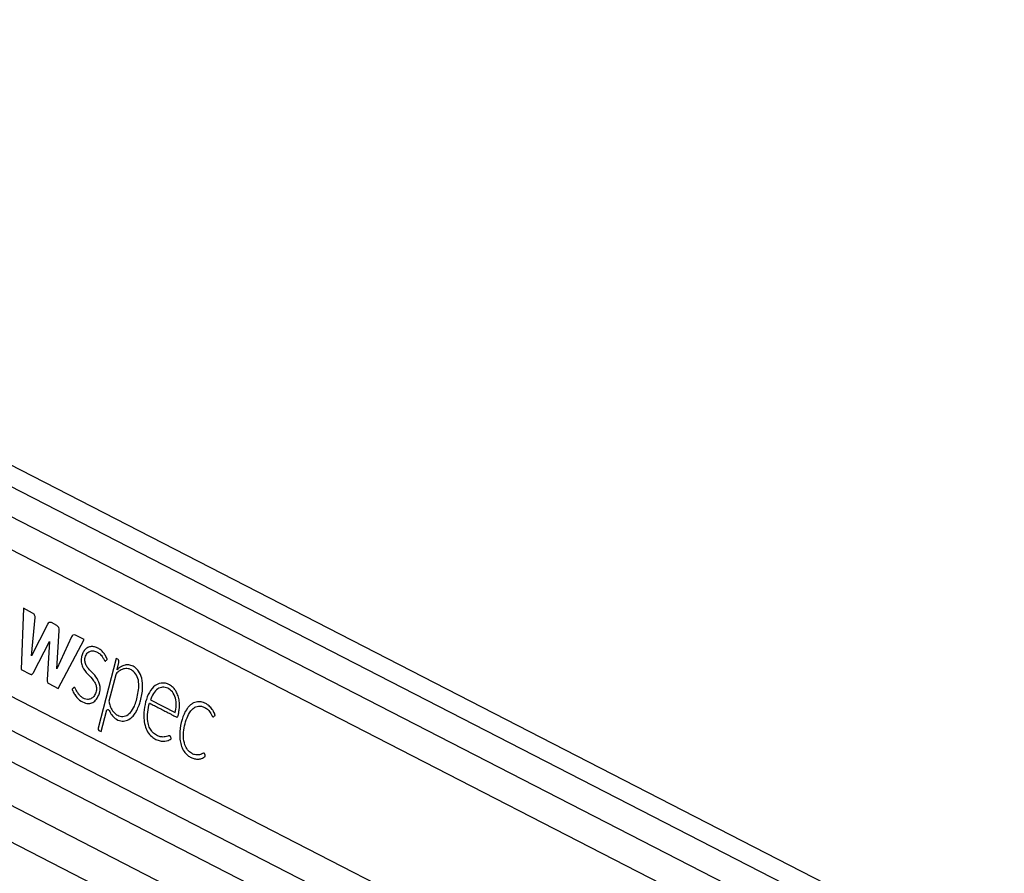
# Model space of a CAD drawing. Header units: millimetres. Extents: x 20 to 22981, y 40 to 19992.
# Tile 131 of 143: x 18243 to 18591, y 7564 to 7867. Entities that reach past the tile are written whole.
import ezdxf

# ---------------------------------------------------------------- set-up
doc = ezdxf.new("R2010")
doc.units = ezdxf.units.MM
doc.header["$LTSCALE"] = 2

msp = doc.modelspace()

# ---------------------------------------------------------------- linework, layer by layer
at = {"color": 7, "linetype": 'Continuous', "lineweight": 25}
for p, q in [((19110.7, 7261.38), (17932.42, 7866.9)), ((17891.45, 7767.47), (18933.78, 7231.8)), ((18157.43, 7721.39), (18888.83, 7345.51)), ((18150.77, 7672.86), (18876.9, 7299.7)), ((18243.89, 7658.39), (18243.16, 7636.7)), ((18247.18, 7656.69), (18243.89, 7658.39)), ((18246.77, 7641.57), (18248.07, 7655.09)), ((18252.44, 7652.7), (18246.77, 7641.57)), ((18255.79, 7652.29), (18253.82, 7653.3)), ((18255.73, 7636.92), (18256.57, 7650.56)), ((18260.92, 7648.24), (18255.73, 7636.92)), ((18256.21, 7630), (18265.39, 7647.33)), ((18265.39, 7647.33), (18262.32, 7648.91)), ((18247.48, 7635.59), (18253.1, 7646.64)), ((18253.1, 7646.64), (18252.37, 7633.08)), ((18276.71, 7640.65), (18270.35, 7615.92)), ((18277.31, 7640.34), (18276.71, 7640.65)), ((18243.16, 7636.7), (18246.35, 7635.07)), ((18277.06, 7636.64), (18277.07, 7636.65)), ((18277.07, 7636.65), (18277.71, 7639.13)), ((18276.59, 7634.79), (18274.2, 7625.48)), ((18252.86, 7631.72), (18256.21, 7630)), ((18288.89, 7625.92), (18297.65, 7621.42)), ((18271.43, 7614.69), (18273.3, 7621.96)), ((18270.62, 7615.11), (18271.43, 7614.69))]:
    msp.add_line(p, q, dxfattribs=at)
at = {"color": 8, "linetype": 'Continuous', "lineweight": 25}
for p, q in [((17932.82, 7859.14), (19103.57, 7257.48)), ((17932.82, 7848.55), (18904.01, 7349.45)), ((17919.35, 7779.77), (18886.74, 7282.62)), ((17911.14, 7772.89), (18952.71, 7237.62)), ((18000.97, 7698.27), (18892.75, 7239.98))]:
    msp.add_line(p, q, dxfattribs=at)
at = {"color": 7, "linetype": 'Continuous', "lineweight": 25, "flags": 128}
msp.add_lwpolyline([(18273.3, 7621.96), (18273.37, 7622.16), (18273.48, 7622.32), (18273.62, 7622.44), (18273.77, 7622.49), (18273.93, 7622.49), (18274.08, 7622.43), (18274.22, 7622.31), (18274.32, 7622.14)], dxfattribs=at)
at = {"color": 7, "linetype": 'Continuous', "lineweight": 25}
for centre, radius, start, end in [((18253.41, 7652.36), 1.03, 66.6237, 160.4972), ((18254.78, 7650.8), 1.8, 352.5908, 55.9887), ((18261.92, 7647.94), 1.05, 67.2642, 163.5022), ((18276.68, 7639.46), 1.08, 342.0527, 54.4909), ((18280.37, 7633.39), 5.1, 53.8177, 61.4675), ((18278.02, 7634.46), 1.46, 133.4827, 167.0555), ((18271.04, 7615.7), 0.721, 162.0527, 234.4909)]:
    msp.add_arc(centre, radius, start, end, dxfattribs=at)
for points, knots in [([(18248.07, 7655.09), (18248.06, 7655.18), (18248.06, 7655.38), (18247.97, 7655.74), (18247.81, 7656.13), (18247.53, 7656.48), (18247.3, 7656.62), (18247.18, 7656.69)], [0, 0, 0, 0, 0.123461, 0.278128, 0.520216, 0.746513, 1, 1, 1, 1]), ([(18273.14, 7639.84), (18273.28, 7639.96), (18273.43, 7640.08), (18273.54, 7640.27), (18273.56, 7640.31), (18273.57, 7640.39), (18273.55, 7640.5), (18273.43, 7640.84), (18273.04, 7641.54), (18272.32, 7642.73), (18271.23, 7643.74), (18270.01, 7644.44), (18268.84, 7644.83), (18267.59, 7644.84), (18266.41, 7644.38), (18265.45, 7643.48), (18264.77, 7642.29), (18264.36, 7640.86), (18264.32, 7639.22), (18264.98, 7637.03), (18266.67, 7635), (18268.42, 7633.36), (18269.47, 7631.66), (18269.89, 7630.2), (18269.64, 7628.5), (18268.88, 7627.08), (18267.79, 7626.23), (18266.63, 7626.03), (18265.57, 7626.31), (18264.64, 7626.81), (18263.8, 7627.54), (18263.07, 7628.49), (18262.58, 7629.38), (18262.33, 7630.03), (18262.15, 7630.24), (18262.03, 7630.32), (18261.85, 7630.33), (18261.64, 7630.2), (18261.46, 7629.98), (18261.3, 7629.83), (18261.21, 7629.74), (18261.19, 7629.7), (18261.18, 7629.68), (18261.18, 7629.65), (18261.2, 7629.56), (18261.26, 7629.43), (18261.34, 7629.26), (18261.51, 7628.9), (18261.7, 7628.49), (18261.91, 7628.1), (18262.01, 7627.93), (18262.06, 7627.86), (18262.08, 7627.83), (18262.08, 7627.82), (18262.09, 7627.81), (18262.09, 7627.81), (18262.09, 7627.81), (18262.09, 7627.81), (18262.57, 7627.02), (18263.78, 7625.71), (18265.68, 7624.72), (18267.42, 7624.6), (18268.91, 7625.11), (18269.65, 7626.04), (18270.03, 7626.51)], [0, 0, 0, 0, 0.010829, 0.011529, 0.012127, 0.013052, 0.015073, 0.017739, 0.03148, 0.057486, 0.093676, 0.119104, 0.147618, 0.175792, 0.203903, 0.22976, 0.253437, 0.276873, 0.303126, 0.330944, 0.388857, 0.451479, 0.474782, 0.49689, 0.525617, 0.553831, 0.580929, 0.608802, 0.631841, 0.654374, 0.676717, 0.699111, 0.721796, 0.731279, 0.734326, 0.737351, 0.740659, 0.746266, 0.752174, 0.757108, 0.75935, 0.759634, 0.759895, 0.760324, 0.760893, 0.764226, 0.768058, 0.77064, 0.785242, 0.791669, 0.794497, 0.795742, 0.796289, 0.79653, 0.796637, 0.796683, 0.796704, 0.796713, 0.79672, 0.846935, 0.89888, 0.932729, 0.96579, 1, 1, 1, 1]), ([(18271.1, 7630.71), (18270.78, 7631.71), (18270.16, 7633.73), (18268.24, 7635.59), (18266.74, 7637.12), (18265.85, 7638.72), (18265.61, 7639.98), (18265.77, 7641.02), (18266.07, 7641.81), (18266.51, 7642.47), (18267.26, 7643.14), (18268.42, 7643.45), (18269.7, 7643.09), (18270.68, 7642.5), (18271.47, 7641.75), (18272.1, 7640.93), (18272.44, 7640.05), (18272.76, 7639.75), (18272.87, 7639.7), (18272.98, 7639.71), (18273.06, 7639.76), (18273.12, 7639.81), (18273.14, 7639.84)], [0, 0, 0, 0, 0.124778, 0.249542, 0.369694, 0.4284, 0.481224, 0.514871, 0.548895, 0.583537, 0.618609, 0.693311, 0.768512, 0.830409, 0.866112, 0.922934, 0.969973, 0.977732, 0.984778, 0.989397, 0.994335, 1, 1, 1, 1]), ([(18274.2, 7625.48), (18274.29, 7625.05), (18274.5, 7624), (18275.19, 7622.33), (18276.46, 7620.84), (18278.17, 7620.03), (18280.09, 7620.03), (18281.93, 7621.34), (18283.19, 7623.44), (18283.99, 7625.81), (18284.53, 7628.24), (18284.89, 7630.87), (18284.62, 7633.64), (18283.4, 7635.69), (18281.83, 7636.87), (18280.13, 7637.16), (18278.47, 7636.67), (18277.5, 7635.91), (18277.01, 7635.53)], [0, 0, 0, 0, 0.034104, 0.084078, 0.146622, 0.208749, 0.277105, 0.349676, 0.425583, 0.484375, 0.550847, 0.62164, 0.68929, 0.757517, 0.818996, 0.879305, 0.939515, 1, 1, 1, 1]), ([(18279.91, 7638.28), (18279.35, 7638.09), (18278.34, 7637.75), (18277.45, 7636.98), (18277.06, 7636.64)], [0, 0, 0, 0, 0.556875, 1, 1, 1, 1]), ([(18282.81, 7637.87), (18282.28, 7638.08), (18281.33, 7638.47), (18280.35, 7638.34), (18279.91, 7638.28)], [0, 0, 0, 0, 0.558316, 1, 1, 1, 1]), ([(18285.87, 7633.58), (18285.54, 7634.48), (18284.94, 7636.09), (18283.86, 7637.07), (18283.38, 7637.51)], [0, 0, 0, 0, 0.556758, 1, 1, 1, 1]), ([(18246.35, 7635.07), (18246.47, 7635.02), (18246.7, 7634.93), (18247.03, 7635.02), (18247.29, 7635.26), (18247.41, 7635.48), (18247.48, 7635.59)], [0, 0, 0, 0, 0.286326, 0.544838, 0.757768, 1, 1, 1, 1]), ([(18285.36, 7625.59), (18285.54, 7626.35), (18285.89, 7627.82), (18286.27, 7630.52), (18286.02, 7632.42), (18285.87, 7633.58)], [0, 0, 0, 0, 0.296442, 0.572275, 1, 1, 1, 1]), ([(18252.37, 7633.08), (18252.36, 7632.91), (18252.35, 7632.6), (18252.44, 7632.19), (18252.62, 7631.88), (18252.77, 7631.78), (18252.86, 7631.72)], [0, 0, 0, 0, 0.300096, 0.558347, 0.763087, 1, 1, 1, 1]), ([(18270.03, 7626.51), (18270.41, 7627.27), (18270.92, 7628.29), (18271.15, 7629.8), (18271.12, 7630.41), (18271.1, 7630.71)], [0, 0, 0, 0, 0.599205, 0.809031, 1, 1, 1, 1]), ([(18288.53, 7624.81), (18288.56, 7624.79), (18288.6, 7624.77), (18288.65, 7624.75), (18288.67, 7624.74), (18288.68, 7624.73), (18288.68, 7624.73), (18288.69, 7624.73), (18288.69, 7624.73), (18288.69, 7624.73), (18288.69, 7624.73), (18288.69, 7624.73), (18289.23, 7624.45), (18290.32, 7623.89), (18291.96, 7623.05), (18293.59, 7622.21), (18295.01, 7621.47), (18296.31, 7620.83), (18297.24, 7620.25), (18297.92, 7619.95), (18298.24, 7619.83), (18298.39, 7619.87), (18298.54, 7620), (18298.68, 7620.29), (18298.81, 7620.75), (18298.93, 7621.53), (18299.1, 7622.5), (18299.18, 7623.71), (18299.16, 7625.16), (18298.93, 7626.57), (18298.55, 7627.77), (18298.13, 7628.71), (18297.43, 7629.82), (18295.94, 7631.3), (18293.48, 7632.23), (18290.55, 7631.38), (18288.39, 7628.7), (18287.1, 7625.29), (18286.51, 7621.89), (18286.53, 7618.81), (18287.09, 7616.26), (18288.16, 7614.02), (18289.23, 7613.06), (18289.77, 7612.57)], [0, 0, 0, 0, 0.002274, 0.003275, 0.003716, 0.003909, 0.003995, 0.004032, 0.004049, 0.004056, 0.004059, 0.004061, 0.004062, 0.046487, 0.088913, 0.131338, 0.173764, 0.199656, 0.232, 0.247975, 0.252209, 0.255508, 0.258705, 0.265314, 0.272848, 0.28454, 0.306465, 0.324317, 0.347624, 0.381446, 0.398309, 0.415265, 0.438718, 0.474805, 0.547218, 0.618869, 0.684204, 0.750636, 0.816426, 0.863262, 0.908332, 0.953113, 1, 1, 1, 1]), ([(18297.65, 7621.42), (18297.82, 7622.27), (18298.16, 7623.96), (18297.9, 7626.67), (18296.76, 7628.91), (18295.06, 7630.17), (18293.22, 7630.6), (18291.37, 7629.98), (18289.86, 7628.27), (18289.21, 7626.71), (18288.89, 7625.92)], [0, 0, 0, 0, 0.124213, 0.247775, 0.374538, 0.501893, 0.623019, 0.743733, 0.871569, 1, 1, 1, 1]), ([(18284.07, 7622.16), (18284.35, 7622.77), (18284.85, 7623.86), (18285.2, 7625.06), (18285.36, 7625.59)], [0, 0, 0, 0, 0.553981, 1, 1, 1, 1]), ([(18289.77, 7612.57), (18290.25, 7612.27), (18291.2, 7611.67), (18292.66, 7611.32), (18293.96, 7611.27), (18294.87, 7611.44), (18295.46, 7611.66), (18295.79, 7611.85), (18296.04, 7611.98), (18296.16, 7612.07), (18296.21, 7612.13), (18296.23, 7612.16), (18296.23, 7612.2), (18296.21, 7612.26), (18296.14, 7612.44), (18296.12, 7612.68), (18296.04, 7612.94), (18295.95, 7613.15), (18295.73, 7613.27), (18295.42, 7613.26), (18294.88, 7613.06), (18294.2, 7612.81), (18293.42, 7612.77), (18292.51, 7612.84), (18291.34, 7613.19), (18290.19, 7613.92), (18289.21, 7614.95), (18288.39, 7616.31), (18287.78, 7618.63), (18287.82, 7621.64), (18288.29, 7623.75), (18288.53, 7624.81)], [0, 0, 0, 0, 0.0707662, 0.1417483, 0.2011063, 0.2480348, 0.2664512, 0.2848091, 0.2966702, 0.3021266, 0.3037206, 0.3049074, 0.3059602, 0.3071925, 0.3110351, 0.3266162, 0.3300174, 0.3385874, 0.3487919, 0.3603665, 0.3809771, 0.4246793, 0.4559171, 0.4871103, 0.5494501, 0.6175907, 0.6575638, 0.7166595, 0.7866111, 0.8926081, 1, 1, 1, 1]), ([(18311.33, 7620.01), (18311.45, 7620.13), (18311.59, 7620.27), (18311.75, 7620.39), (18311.78, 7620.42), (18311.79, 7620.44), (18311.79, 7620.47), (18311.79, 7620.51), (18311.77, 7620.63), (18311.69, 7621.02), (18311.43, 7621.43), (18311.18, 7621.91), (18310.92, 7622.35), (18310.36, 7623.17), (18309.54, 7623.98), (18308.54, 7624.63), (18307.45, 7625.14), (18306.27, 7625.37), (18305.08, 7625.22), (18304.15, 7624.88), (18303.27, 7624.33), (18302.44, 7623.56), (18301.22, 7621.95), (18299.93, 7619.02), (18299.25, 7615.46), (18299.24, 7612.52), (18299.56, 7610.41), (18300.25, 7608.46), (18301.26, 7606.98), (18302.41, 7605.97), (18303.59, 7605.31), (18304.84, 7604.96), (18306.11, 7604.93), (18307.16, 7605.21), (18307.84, 7605.58), (18308.13, 7605.8), (18308.22, 7605.87), (18308.25, 7605.9), (18308.27, 7605.95), (18308.27, 7606.01), (18308.27, 7606.06), (18308.27, 7606.09)], [0, 0, 0, 0, 0.0137903, 0.0162974, 0.0168497, 0.0172844, 0.0177743, 0.01844, 0.0200661, 0.0261215, 0.0448039, 0.0553484, 0.0656335, 0.082788, 0.1297296, 0.1576289, 0.185603, 0.2368152, 0.2667667, 0.2965003, 0.3263416, 0.3566221, 0.3876915, 0.4817674, 0.5794716, 0.6274179, 0.6742204, 0.720724, 0.7691221, 0.807565, 0.8469167, 0.8865427, 0.9257955, 0.9642777, 0.9860576, 0.9933886, 0.9948115, 0.9958169, 0.9968035, 0.9980798, 1, 1, 1, 1]), ([(18308.27, 7606.09), (18308.26, 7606.2), (18308.23, 7606.44), (18308.14, 7606.72), (18308.04, 7606.92), (18307.95, 7607.03), (18307.85, 7607.08), (18307.48, 7607.07), (18307.1, 7606.72), (18306.51, 7606.55), (18306.05, 7606.44), (18305.63, 7606.42), (18305.14, 7606.43), (18304.41, 7606.54), (18303.26, 7607.05), (18302.02, 7608.17), (18300.91, 7610.16), (18300.47, 7612.96), (18300.76, 7616.03), (18301.53, 7618.89), (18302.53, 7621.18), (18303.73, 7622.7), (18304.82, 7623.47), (18305.84, 7623.76), (18306.59, 7623.75), (18307.49, 7623.56), (18308.48, 7623.13), (18309.44, 7622.3), (18310.05, 7621.51), (18310.43, 7620.92), (18310.64, 7620.45), (18310.8, 7620.14), (18310.92, 7619.99), (18311.06, 7619.92), (18311.19, 7619.93), (18311.28, 7619.98), (18311.33, 7620.01)], [0, 0, 0, 0, 0.008613, 0.01893, 0.023711, 0.027809, 0.031616, 0.035597, 0.067636, 0.079047, 0.101583, 0.119142, 0.125704, 0.15608, 0.199933, 0.257837, 0.315431, 0.393714, 0.47405, 0.554581, 0.631568, 0.681625, 0.730929, 0.764448, 0.795819, 0.812805, 0.864674, 0.909246, 0.935705, 0.955571, 0.971604, 0.978837, 0.985383, 0.98962, 0.99428, 1, 1, 1, 1]), ([(18274.32, 7622.14), (18274.52, 7621.74), (18274.84, 7621.06), (18275.53, 7620.1), (18276.66, 7619.1), (18278.33, 7618.3), (18280.37, 7618.45), (18281.54, 7619.21), (18282.13, 7619.58)], [0, 0, 0, 0, 0.116144, 0.197588, 0.324338, 0.564652, 0.784003, 1, 1, 1, 1]), ([(18282.13, 7619.58), (18282.54, 7619.99), (18283.28, 7620.73), (18283.83, 7621.73), (18284.07, 7622.16)], [0, 0, 0, 0, 0.561458, 1, 1, 1, 1])]:
    msp.add_open_spline(points, degree=3, knots=knots, dxfattribs=at)

doc.saveas('drawing.dxf')
